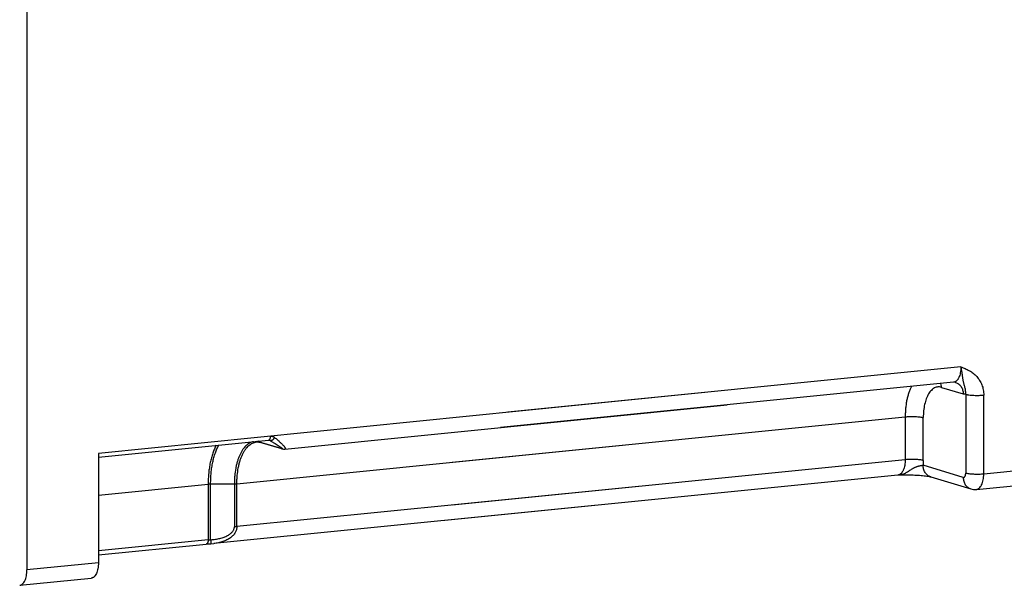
# Model space of a CAD drawing. Header units: millimetres. Extents: x 2798 to 3316, y 1544 to 1917.
# Tile 3 of 17: x 2836 to 2867, y 1567 to 1584. Entities that reach past the tile are written whole.
import ezdxf

# ---------------------------------------------------------------- set-up
doc = ezdxf.new("R2010")
doc.units = ezdxf.units.MM
doc.layers.add('_37386', color=7, linetype='Continuous')
doc.layers.add('_39061', color=7, linetype='Continuous')

msp = doc.modelspace()

# ---------------------------------------------------------------- linework, layer by layer
at = {"layer": '_37386', "color": 7, "linetype": 'Continuous'}
for p, q in [((2865.96145, 1573.44147), (2851.68589, 1572.01026)), ((2865.73251, 1572.95834), (2851.45695, 1571.52714)), ((2865.34932, 1572.79707), (2866.03572, 1572.59062)), ((2866.11372, 1572.57936), (2866.11372, 1570.0886)), ((2866.68199, 1570.06215), (2866.68199, 1572.55292)), ((2849.93349, 1570.43772), (2864.20905, 1571.86893)), ((2864.20905, 1571.86893), (2864.20905, 1570.51698)), ((2864.77732, 1570.49054), (2864.77732, 1571.84248)), ((2875.77872, 1570.97415), (2866.68199, 1570.06215)), ((2864.20905, 1570.51698), (2849.93349, 1569.08577)), ((2866.03572, 1569.95843), (2864.77112, 1570.33877)), ((2866.45305, 1569.57903), (2875.54978, 1570.49103)), ((2863.98011, 1570.03385), (2849.70455, 1568.60265)), ((2863.99406, 1570.0347), (2863.98011, 1570.03385)), ((2863.99334, 1570.03485), (2864.05688, 1570.03589)), ((2863.99406, 1570.0347), (2863.99409, 1570.0347)), ((2865.01157, 1569.97652), (2866.27617, 1569.59617))]:
    msp.add_line(p, q, dxfattribs=at)
msp.add_lwpolyline([(2864.05688, 1570.03589), (2864.09696, 1570.03649), (2864.13786, 1570.03703), (2864.18119, 1570.03748), (2864.22589, 1570.03777), (2864.27156, 1570.03784), (2864.31804, 1570.03765), (2864.3654, 1570.03717), (2864.4136, 1570.03634), (2864.46245, 1570.03513), (2864.51167, 1570.0335), (2864.56103, 1570.0314), (2864.61051, 1570.02879), (2864.65995, 1570.02564), (2864.70899, 1570.02191), (2864.75717, 1570.0176), (2864.80398, 1570.01271), (2864.84882, 1570.00724), (2864.8912, 1570.00122), (2864.93053, 1569.9947), (2864.96568, 1569.98786), (2864.99482, 1569.98113), (2865.01162, 1569.97651)], dxfattribs=at)
msp.add_arc((2863.96621, 1570.17319), 0.14, 275.697099, 281.052353, dxfattribs=at)
for points, knots in [([(2865.96145, 1573.44147), (2865.96145, 1573.4099), (2865.9588, 1573.34816), (2865.94675, 1573.25911), (2865.92687, 1573.17773), (2865.90371, 1573.11657), (2865.88144, 1573.07381), (2865.85857, 1573.03783), (2865.83229, 1573.00715), (2865.80264, 1572.98392), (2865.78008, 1572.971), (2865.75667, 1572.96221), (2865.74054, 1572.95917), (2865.73251, 1572.95837)], [0, 0, 0, 0, 0.16463329, 0.32181534, 0.46789203, 0.60066356, 0.66168167, 0.71902861, 0.82288964, 0.87014963, 0.91492224, 0.9579205, 1, 1, 1, 1]), ([(2865.96145, 1573.44147), (2866.00694, 1573.42363), (2866.09801, 1573.38791), (2866.20867, 1573.33509), (2866.29288, 1573.28436), (2866.37383, 1573.227), (2866.46699, 1573.14172), (2866.54347, 1573.0394), (2866.59353, 1572.94862), (2866.63612, 1572.85063), (2866.67217, 1572.71846), (2866.68199, 1572.6085), (2866.68199, 1572.55292)], [0, 0, 0, 0, 0.11910711, 0.23845285, 0.298293, 0.35855916, 0.48010022, 0.60444638, 0.66800021, 0.73250212, 0.86452308, 1, 1, 1, 1]), ([(2866.11372, 1572.57936), (2866.11591, 1572.62344), (2866.11499, 1572.68811), (2866.09915, 1572.76919), (2866.08466, 1572.82218), (2866.06973, 1572.86999), (2866.05602, 1572.91395), (2866.04506, 1572.9562), (2866.03648, 1572.99851), (2866.02987, 1573.04251), (2866.02425, 1573.08937), (2866.01861, 1573.13976), (2866.01203, 1573.19394), (2866.00513, 1573.24139), (2865.99829, 1573.28103), (2865.99022, 1573.32277), (2865.9783, 1573.37646), (2865.96733, 1573.41957), (2865.96145, 1573.44147)], [0, 0, 0, 0, 0.15072699, 0.21901851, 0.28171312, 0.33828601, 0.39009836, 0.43897688, 0.48731172, 0.53748371, 0.5909093, 0.6484809, 0.71069659, 0.77732279, 0.81220576, 0.84808742, 0.92253651, 1, 1, 1, 1]), ([(2864.40653, 1572.83121), (2864.39031, 1572.8002), (2864.35973, 1572.7348), (2864.32044, 1572.63066), (2864.28662, 1572.51836), (2864.2586, 1572.3988), (2864.23655, 1572.27295), (2864.2207, 1572.14181), (2864.21116, 1572.00655), (2864.20905, 1571.91508), (2864.20905, 1571.86893)], [0, 0, 0, 0, 0.10590882, 0.21824456, 0.33664504, 0.4606501, 0.58970572, 0.72319245, 0.86029678, 1, 1, 1, 1]), ([(2865.34932, 1572.79707), (2865.33108, 1572.80255), (2865.29404, 1572.81023), (2865.23762, 1572.81083), (2865.18224, 1572.80013), (2865.12871, 1572.77823), (2865.07757, 1572.74561), (2865.02929, 1572.70265), (2864.98424, 1572.64987), (2864.94277, 1572.5878), (2864.90528, 1572.51699), (2864.87203, 1572.43814), (2864.84336, 1572.35199), (2864.81091, 1572.22572), (2864.7898, 1572.09123), (2864.77912, 1571.95126), (2864.77732, 1571.87898), (2864.77732, 1571.84248)], [0, 0, 0, 0, 0.04513554, 0.08902571, 0.1328598, 0.17789092, 0.22527008, 0.27591877, 0.33046239, 0.38925863, 0.452472, 0.52004614, 0.59179353, 0.667433, 0.82877977, 0.91351681, 1, 1, 1, 1]), ([(2865.34932, 1572.79707), (2865.34932, 1572.80741), (2865.34794, 1572.8483), (2865.34105, 1572.88904), (2865.33269, 1572.91843)], [0, 0, 0, 0, 0.25296656, 1, 1, 1, 1]), ([(2865.79527, 1572.95287), (2865.78601, 1572.95566), (2865.76513, 1572.95955), (2865.74388, 1572.95948), (2865.73251, 1572.95834)], [0, 0, 0, 0, 0.45852728, 1, 1, 1, 1]), ([(2865.79527, 1572.95287), (2865.81272, 1572.94763), (2865.84686, 1572.93388), (2865.89384, 1572.90428), (2865.93555, 1572.86635), (2865.97108, 1572.82113), (2865.99954, 1572.76961), (2866.02034, 1572.71304), (2866.03291, 1572.65281), (2866.03572, 1572.61144), (2866.03572, 1572.59062)], [0, 0, 0, 0, 0.11738107, 0.23572584, 0.35602308, 0.478894, 0.60473607, 0.73375832, 0.86581948, 1, 1, 1, 1]), ([(2866.11372, 1572.57936), (2866.10074, 1572.57918), (2866.07432, 1572.58095), (2866.04851, 1572.58677), (2866.03572, 1572.59062)], [0, 0, 0, 0, 0.49291103, 1, 1, 1, 1]), ([(2866.11372, 1572.57936), (2866.12039, 1572.57736), (2866.13494, 1572.57346), (2866.15868, 1572.5682), (2866.18593, 1572.56321), (2866.22876, 1572.55675), (2866.28925, 1572.55022), (2866.36777, 1572.54512), (2866.45066, 1572.54287), (2866.53293, 1572.54351), (2866.60999, 1572.54677), (2866.65902, 1572.55062), (2866.68199, 1572.55292)], [0, 0, 0, 0, 0.03654799, 0.07907699, 0.12763627, 0.1820118, 0.30649328, 0.44691652, 0.59508625, 0.74181665, 0.87879567, 1, 1, 1, 1]), ([(2864.20905, 1571.86893), (2864.23375, 1571.8714), (2864.28495, 1571.87533), (2864.36341, 1571.87846), (2864.44394, 1571.87891), (2864.52341, 1571.87667), (2864.59881, 1571.87185), (2864.66728, 1571.86463), (2864.71868, 1571.85655), (2864.75427, 1571.84886), (2864.77002, 1571.84468), (2864.77732, 1571.84248)], [0, 0, 0, 0, 0.13032015, 0.26957016, 0.4122103, 0.55308175, 0.68695762, 0.80885829, 0.91447675, 0.95996991, 1, 1, 1, 1]), ([(2864.20905, 1570.51698), (2864.20905, 1570.48646), (2864.20657, 1570.4267), (2864.19529, 1570.34032), (2864.17668, 1570.26095), (2864.15498, 1570.20088), (2864.1341, 1570.15844), (2864.11254, 1570.1223), (2864.08781, 1570.09099), (2864.0598, 1570.06639), (2864.03844, 1570.05215), (2864.01622, 1570.0417), (2864.00077, 1570.0373), (2863.99305, 1570.03579)], [0, 0, 0, 0, 0.16285204, 0.31872305, 0.46416446, 0.59707012, 0.65843208, 0.71628883, 0.82152755, 0.86945986, 0.91476638, 0.95803518, 1, 1, 1, 1]), ([(2863.99417, 1570.03467), (2864.01063, 1570.03501), (2864.0437, 1570.03772), (2864.09278, 1570.04776), (2864.1413, 1570.06334), (2864.18937, 1570.08384), (2864.23708, 1570.10875), (2864.2848, 1570.13702), (2864.33294, 1570.16751), (2864.3818, 1570.19908), (2864.42343, 1570.22501), (2864.45759, 1570.24481), (2864.48363, 1570.25896), (2864.50996, 1570.27224), (2864.53646, 1570.2845), (2864.56299, 1570.29557), (2864.58945, 1570.30529), (2864.61563, 1570.31356), (2864.64911, 1570.32272), (2864.68155, 1570.32986), (2864.71245, 1570.33544), (2864.7335, 1570.33833), (2864.75291, 1570.33971), (2864.7653, 1570.33938), (2864.77112, 1570.33877)], [0, 0, 0, 0, 0.05837995, 0.11726067, 0.17717901, 0.23872191, 0.30224954, 0.36782921, 0.43527083, 0.5042044, 0.57402465, 0.60908496, 0.6441475, 0.67904578, 0.71359266, 0.74761317, 0.78094767, 0.81344266, 0.84491846, 0.90396558, 0.93107139, 0.95622658, 0.97923203, 1, 1, 1, 1]), ([(2864.77732, 1570.49054), (2864.77002, 1570.49274), (2864.75427, 1570.49691), (2864.71868, 1570.50461), (2864.66728, 1570.51269), (2864.59881, 1570.5199), (2864.52341, 1570.52472), (2864.44394, 1570.52697), (2864.36341, 1570.52652), (2864.28495, 1570.52339), (2864.23375, 1570.51946), (2864.20905, 1570.51698)], [0, 0, 0, 0, 0.04003009, 0.08552325, 0.19114171, 0.31304238, 0.44691825, 0.5877897, 0.73042984, 0.86967985, 1, 1, 1, 1]), ([(2864.77732, 1570.49054), (2864.77732, 1570.47773), (2864.77681, 1570.42709), (2864.77426, 1570.37647), (2864.77112, 1570.33877)], [0, 0, 0, 0, 0.25305666, 1, 1, 1, 1]), ([(2865.01157, 1569.97652), (2864.99404, 1569.98179), (2864.9593, 1569.99581), (2864.91124, 1570.02634), (2864.86833, 1570.06605), (2864.83229, 1570.11347), (2864.80425, 1570.16661), (2864.7847, 1570.2232), (2864.7735, 1570.28097), (2864.77112, 1570.31972), (2864.77112, 1570.33877)], [0, 0, 0, 0, 0.11800898, 0.23981807, 0.36501078, 0.49277599, 0.62183982, 0.75058021, 0.87721321, 1, 1, 1, 1]), ([(2866.03572, 1569.95843), (2866.0382, 1569.95768), (2866.04324, 1569.95664), (2866.05093, 1569.95657), (2866.05849, 1569.95802), (2866.06851, 1569.96208), (2866.0803, 1569.97137), (2866.092, 1569.98736), (2866.10148, 1570.00789), (2866.10851, 1570.03227), (2866.11277, 1570.05961), (2866.11372, 1570.07876), (2866.11372, 1570.0886)], [0, 0, 0, 0, 0.04504748, 0.08894175, 0.13286048, 0.17799551, 0.27587288, 0.38903132, 0.51970847, 0.66721591, 0.82899345, 1, 1, 1, 1]), ([(2866.68199, 1570.06215), (2866.65729, 1570.05968), (2866.60609, 1570.05575), (2866.52763, 1570.05262), (2866.44711, 1570.05217), (2866.36763, 1570.05441), (2866.29223, 1570.05923), (2866.22376, 1570.06645), (2866.17236, 1570.07453), (2866.13677, 1570.08222), (2866.12102, 1570.0864), (2866.11372, 1570.0886)], [0, 0, 0, 0, 0.13032015, 0.26957016, 0.4122103, 0.55308175, 0.68695762, 0.80885829, 0.91447675, 0.95996991, 1, 1, 1, 1]), ([(2866.45304, 1569.57906), (2866.46107, 1569.57986), (2866.4772, 1569.5829), (2866.50061, 1569.59169), (2866.52317, 1569.6046), (2866.55283, 1569.62784), (2866.5791, 1569.65851), (2866.60197, 1569.69449), (2866.62424, 1569.73725), (2866.64741, 1569.79841), (2866.66728, 1569.8798), (2866.67933, 1569.96884), (2866.68199, 1570.03059), (2866.68199, 1570.06215)], [0, 0, 0, 0, 0.0420795, 0.08507776, 0.12985037, 0.17711036, 0.28097139, 0.33831833, 0.39933644, 0.53210797, 0.67818466, 0.83536671, 1, 1, 1, 1]), ([(2866.03572, 1569.95843), (2866.03572, 1569.9376), (2866.03853, 1569.89624), (2866.05111, 1569.836), (2866.0719, 1569.77944), (2866.10036, 1569.72792), (2866.13589, 1569.68269), (2866.1776, 1569.64477), (2866.22458, 1569.61517), (2866.25873, 1569.60141), (2866.27617, 1569.59617)], [0, 0, 0, 0, 0.13418052, 0.26624168, 0.39526393, 0.521106, 0.64397692, 0.76427416, 0.88261893, 1, 1, 1, 1]), ([(2866.27617, 1569.59617), (2866.30466, 1569.5876), (2866.36346, 1569.57597), (2866.42342, 1569.57606), (2866.45305, 1569.57903)], [0, 0, 0, 0, 0.4997725, 1, 1, 1, 1])]:
    msp.add_open_spline(points, degree=3, knots=knots, dxfattribs=at)
at = {"layer": '_39061', "color": 7, "linetype": 'Continuous'}
for p, q in [((2836.53218, 1586.39684), (2836.53218, 1567.03946)), ((2858.82367, 1572.72587), (2838.78384, 1570.71676)), ((2844.6581, 1570.84551), (2858.59473, 1572.24274)), ((2838.78384, 1570.59126), (2844.1407, 1571.12831)), ((2843.14714, 1569.75735), (2857.07127, 1571.15332)), ((2843.85959, 1571.07286), (2843.81806, 1571.09596)), ((2844.54599, 1570.86641), (2843.85959, 1571.07286)), ((2843.88221, 1571.06329), (2843.85959, 1571.07286)), ((2844.56861, 1570.85684), (2843.88221, 1571.06329)), ((2844.15258, 1571.12816), (2844.19164, 1571.11641)), ((2844.16994, 1571.1257), (2844.16963, 1571.1258)), ((2844.19164, 1571.11641), (2844.16994, 1571.1257)), ((2838.78384, 1570.71676), (2838.78384, 1567.2652)), ((2844.54599, 1570.86641), (2844.56838, 1570.85691)), ((2844.56839, 1570.85691), (2844.57891, 1570.85388)), ((2844.57891, 1570.85388), (2844.61488, 1570.8464)), ((2844.61488, 1570.8464), (2844.65816, 1570.84554)), ((2838.78384, 1569.40331), (2842.24274, 1569.75009)), ((2842.24274, 1569.75009), (2842.24274, 1567.98846)), ((2842.32074, 1569.75372), (2843.06914, 1569.75372)), ((2842.32074, 1567.99417), (2842.32074, 1569.75372)), ((2843.06914, 1569.75372), (2843.06914, 1568.40177)), ((2857.07127, 1569.80138), (2843.14714, 1568.4054)), ((2843.14714, 1568.4054), (2843.14714, 1569.75735)), ((2856.84233, 1569.31825), (2842.41766, 1567.87209)), ((2842.24274, 1567.98846), (2838.78384, 1567.64169)), ((2838.78384, 1567.51619), (2842.1803, 1567.8567)), ((2842.32849, 1567.86546), (2842.41739, 1567.87214)), ((2838.78384, 1567.2652), (2836.53218, 1567.03946)), ((2836.30324, 1566.55633), (2838.5549, 1566.78208))]:
    msp.add_line(p, q, dxfattribs=at)
for points in [[(2844.14071, 1571.12831), (2844.15866, 1571.12808), (2844.16962, 1571.12577)], [(2842.18028, 1567.8567), (2842.2286, 1567.86043), (2842.30153, 1567.86415), (2842.32849, 1567.86545)]]:
    msp.add_lwpolyline(points, dxfattribs=at)
msp.add_arc((2843.78915, 1570.75476), 0.32226, 73.214646, 77.579915, dxfattribs=at)
for points, knots in [([(2844.20314, 1571.26007), (2844.20314, 1571.25335), (2844.20268, 1571.23982), (2844.20056, 1571.2197), (2844.19685, 1571.20013), (2844.19147, 1571.1818), (2844.18462, 1571.16536), (2844.17632, 1571.15144), (2844.16683, 1571.14053), (2844.15954, 1571.1351), (2844.15583, 1571.13307)], [0, 0, 0, 0, 0.14323595, 0.28790513, 0.43027346, 0.56679277, 0.69385821, 0.8085392, 0.91018984, 1, 1, 1, 1]), ([(2844.20314, 1571.26007), (2844.21524, 1571.26128), (2844.23961, 1571.26105), (2844.26924, 1571.25444), (2844.29159, 1571.2458), (2844.31285, 1571.23509), (2844.32761, 1571.22493), (2844.3368, 1571.21745)], [0, 0, 0, 0, 0.25354552, 0.50402891, 0.62864034, 0.75290086, 1, 1, 1, 1]), ([(2842.49377, 1570.97067), (2842.47315, 1570.93139), (2842.43428, 1570.8485), (2842.38435, 1570.71647), (2842.34136, 1570.57406), (2842.30573, 1570.42242), (2842.2777, 1570.26276), (2842.25755, 1570.09637), (2842.24542, 1569.92473), (2842.24274, 1569.80866), (2842.24274, 1569.75009)], [0, 0, 0, 0, 0.10585263, 0.21814993, 0.3365299, 0.46053145, 0.58959904, 0.72311114, 0.86025231, 1, 1, 1, 1]), ([(2842.32074, 1569.75372), (2842.32074, 1569.81289), (2842.3235, 1569.93012), (2842.33601, 1570.1034), (2842.3568, 1570.27119), (2842.38569, 1570.43196), (2842.42241, 1570.58434), (2842.46668, 1570.72708), (2842.51807, 1570.85896), (2842.55809, 1570.94147), (2842.57931, 1570.98045)], [0, 0, 0, 0, 0.14026197, 0.27782895, 0.41163421, 0.54083978, 0.66480004, 0.78294233, 0.89479474, 1, 1, 1, 1]), ([(2843.66863, 1571.08418), (2843.64726, 1571.08013), (2843.60448, 1571.06818), (2843.54286, 1571.03963), (2843.48358, 1571.00055), (2843.42706, 1570.9513), (2843.37361, 1570.89227), (2843.32358, 1570.82386), (2843.27727, 1570.74655), (2843.23497, 1570.66086), (2843.19697, 1570.56735), (2843.16349, 1570.46669), (2843.13477, 1570.35955), (2843.10258, 1570.20651), (2843.08153, 1570.04627), (2843.07092, 1569.88108), (2843.06914, 1569.7964), (2843.06914, 1569.75372)], [0, 0, 0, 0, 0.04191548, 0.08512182, 0.13037035, 0.17825641, 0.22920386, 0.28350428, 0.34130422, 0.40264113, 0.46746683, 0.53562822, 0.60691868, 0.68109073, 0.83686203, 0.91775853, 1, 1, 1, 1]), ([(2843.14714, 1569.75735), (2843.14714, 1569.80082), (2843.14901, 1569.88704), (2843.16016, 1570.05504), (2843.18226, 1570.21772), (2843.21609, 1570.37268), (2843.24622, 1570.48071), (2843.28132, 1570.58178), (2843.32111, 1570.67517), (2843.36536, 1570.76018), (2843.41373, 1570.83622), (2843.46592, 1570.90273), (2843.5216, 1570.95922), (2843.58037, 1571.00528), (2843.6419, 1571.04046), (2843.70571, 1571.06443), (2843.74965, 1571.07278), (2843.77152, 1571.07496)], [0, 0, 0, 0, 0.08310396, 0.16478712, 0.32176697, 0.39632486, 0.46783055, 0.53602583, 0.60069714, 0.6617041, 0.71902314, 0.77272435, 0.82301976, 0.87027557, 0.91501799, 0.95797044, 1, 1, 1, 1]), ([(2843.85959, 1571.07286), (2843.84508, 1571.07722), (2843.81591, 1571.08442), (2843.78613, 1571.08847), (2843.77135, 1571.08964)], [0, 0, 0, 0, 0.50553051, 1, 1, 1, 1]), ([(2843.77152, 1571.07497), (2843.78564, 1571.07638), (2843.81491, 1571.07689), (2843.84387, 1571.07269), (2843.85846, 1571.06948)], [0, 0, 0, 0, 0.48716207, 1, 1, 1, 1]), ([(2844.15583, 1571.13307), (2844.15344, 1571.13176), (2844.14852, 1571.12964), (2844.14327, 1571.12857), (2844.1407, 1571.12832)], [0, 0, 0, 0, 0.5140042, 1, 1, 1, 1]), ([(2844.3368, 1571.21745), (2844.33247, 1571.20951), (2844.32289, 1571.19379), (2844.30621, 1571.17165), (2844.28728, 1571.1517), (2844.26705, 1571.13503), (2844.2493, 1571.12453), (2844.23535, 1571.11873), (2844.22277, 1571.11494), (2844.20801, 1571.11311), (2844.19665, 1571.11481), (2844.19164, 1571.11641)], [0, 0, 0, 0, 0.14380793, 0.29229013, 0.43989048, 0.58021336, 0.70780744, 0.766013, 0.82015849, 0.91643988, 1, 1, 1, 1]), ([(2844.19164, 1571.11641), (2844.21993, 1571.10042), (2844.27395, 1571.06953), (2844.35038, 1571.02463), (2844.4177, 1570.98379), (2844.45914, 1570.95763), (2844.47807, 1570.9453)], [0, 0, 0, 0, 0.29215571, 0.55940899, 0.79693322, 1, 1, 1, 1]), ([(2844.3368, 1571.21745), (2844.36604, 1571.19321), (2844.4088, 1571.15715), (2844.46373, 1571.10895), (2844.50178, 1571.07445), (2844.53713, 1571.04098), (2844.5695, 1571.00878), (2844.59863, 1570.97821), (2844.61656, 1570.95806), (2844.62485, 1570.94827)], [0, 0, 0, 0, 0.28868232, 0.42510774, 0.55546858, 0.67907648, 0.7950813, 0.90247356, 1, 1, 1, 1]), ([(2844.47807, 1570.9453), (2844.48881, 1570.93831), (2844.50418, 1570.92812), (2844.52351, 1570.91474), (2844.53587, 1570.9059), (2844.54672, 1570.89781), (2844.55605, 1570.8905), (2844.56385, 1570.88398), (2844.5701, 1570.87826), (2844.57428, 1570.87393), (2844.57678, 1570.87085), (2844.57813, 1570.86891), (2844.57908, 1570.86717), (2844.57965, 1570.86563), (2844.57981, 1570.86427), (2844.57953, 1570.86308), (2844.57877, 1570.86214), (2844.57762, 1570.86148), (2844.5761, 1570.86105), (2844.5742, 1570.86083), (2844.57191, 1570.86082), (2844.56808, 1570.86111), (2844.56503, 1570.86163), (2844.56287, 1570.86206)], [0, 0, 0, 0, 0.25664263, 0.36914201, 0.47062854, 0.56096608, 0.64008311, 0.70792815, 0.76447055, 0.80972476, 0.82817565, 0.84390922, 0.85703692, 0.86777339, 0.87653754, 0.88408029, 0.89152149, 0.90001249, 0.91035283, 0.92299009, 0.93816522, 0.95601288, 1, 1, 1, 1]), ([(2844.62485, 1570.94827), (2844.63038, 1570.94174), (2844.64064, 1570.9292), (2844.65424, 1570.91086), (2844.66352, 1570.89639), (2844.66921, 1570.88566), (2844.6724, 1570.87849), (2844.67465, 1570.87188), (2844.6759, 1570.86586), (2844.67609, 1570.86044), (2844.6751, 1570.85565), (2844.67277, 1570.85159), (2844.66906, 1570.84848), (2844.66404, 1570.84639), (2844.66023, 1570.84573), (2844.65815, 1570.84552)], [0, 0, 0, 0, 0.19945381, 0.37756903, 0.53202099, 0.59964255, 0.66056286, 0.71469393, 0.76216285, 0.80356224, 0.84025544, 0.87471373, 0.91046486, 0.95122542, 1, 1, 1, 1]), ([(2844.56287, 1570.86206), (2844.56028, 1570.86257), (2844.55462, 1570.86391), (2844.54903, 1570.8655), (2844.54599, 1570.86641)], [0, 0, 0, 0, 0.45464595, 1, 1, 1, 1]), ([(2842.24274, 1569.75009), (2842.25525, 1569.75134), (2842.28124, 1569.75314), (2842.30728, 1569.75372), (2842.32074, 1569.75372)], [0, 0, 0, 0, 0.48293977, 1, 1, 1, 1]), ([(2843.06914, 1569.75372), (2843.08261, 1569.75372), (2843.10864, 1569.75429), (2843.13463, 1569.75609), (2843.14714, 1569.75735)], [0, 0, 0, 0, 0.51706023, 1, 1, 1, 1]), ([(2842.32074, 1567.99417), (2842.37089, 1567.99666), (2842.44533, 1568.00383), (2842.54237, 1568.0203), (2842.61192, 1568.03569), (2842.67835, 1568.05408), (2842.74114, 1568.07533), (2842.79975, 1568.09928), (2842.85365, 1568.12579), (2842.90234, 1568.15474), (2842.94545, 1568.1858), (2842.98269, 1568.21867), (2843.01373, 1568.25314), (2843.0382, 1568.289), (2843.05592, 1568.32594), (2843.0667, 1568.36363), (2843.06914, 1568.38919), (2843.06914, 1568.40177)], [0, 0, 0, 0, 0.16382647, 0.2434824, 0.32104946, 0.39611336, 0.46828129, 0.53719192, 0.60253207, 0.66408128, 0.72177752, 0.77565098, 0.82585137, 0.87271462, 0.91682244, 0.9589388, 1, 1, 1, 1]), ([(2843.14715, 1568.4054), (2843.14715, 1568.38934), (2843.14488, 1568.35703), (2843.13477, 1568.30917), (2843.11806, 1568.26222), (2843.0949, 1568.21655), (2843.06539, 1568.17252), (2843.02983, 1568.13043), (2842.98853, 1568.09053), (2842.94178, 1568.05312), (2842.88984, 1568.01855), (2842.83312, 1567.98709), (2842.77207, 1567.95887), (2842.68436, 1567.9253), (2842.56669, 1567.89274), (2842.46904, 1567.87741), (2842.41897, 1567.8723)], [0, 0, 0, 0, 0.04909257, 0.0985869, 0.14903234, 0.20091785, 0.2546727, 0.3106254, 0.36898698, 0.42987476, 0.49334529, 0.55938719, 0.62788935, 0.69868033, 0.84618553, 1, 1, 1, 1]), ([(2843.14714, 1568.4054), (2843.13463, 1568.40415), (2843.10864, 1568.40235), (2843.08261, 1568.40177), (2843.06914, 1568.40177)], [0, 0, 0, 0, 0.48294093, 1, 1, 1, 1]), ([(2842.24274, 1567.98846), (2842.24274, 1567.98053), (2842.24211, 1567.96459), (2842.23916, 1567.94106), (2842.23393, 1567.91863), (2842.22655, 1567.89838), (2842.21717, 1567.88131), (2842.20603, 1567.8683), (2842.19541, 1567.86091), (2842.18672, 1567.85771), (2842.18242, 1567.85692), (2842.1803, 1567.85671)], [0, 0, 0, 0, 0.15187465, 0.30468457, 0.45304933, 0.59168068, 0.71578355, 0.82362445, 0.91685996, 0.95930523, 1, 1, 1, 1]), ([(2842.24274, 1567.98846), (2842.24883, 1567.98907), (2842.26138, 1567.99005), (2842.2874, 1567.99159), (2842.30732, 1567.99283), (2842.32074, 1567.99416)], [0, 0, 0, 0, 0.23483948, 0.48247886, 1, 1, 1, 1]), ([(2842.32074, 1567.99417), (2842.32116, 1567.98599), (2842.32201, 1567.96971), (2842.32309, 1567.94956), (2842.32395, 1567.93386), (2842.32458, 1567.92277), (2842.32518, 1567.91235), (2842.32574, 1567.90276), (2842.32627, 1567.89413), (2842.32675, 1567.88657), (2842.32712, 1567.88096), (2842.32739, 1567.87706), (2842.32757, 1567.87457), (2842.32774, 1567.8724), (2842.32789, 1567.87053), (2842.32802, 1567.86897), (2842.32814, 1567.86771), (2842.32825, 1567.86675), (2842.32833, 1567.86613), (2842.32839, 1567.86577), (2842.32842, 1567.8656), (2842.32845, 1567.86551), (2842.32848, 1567.86545), (2842.32849, 1567.86546)], [0, 0, 0, 0, 0.19054208, 0.37901872, 0.46958807, 0.55613783, 0.6374664, 0.7123721, 0.77966758, 0.83855335, 0.88865355, 0.9102984, 0.92961408, 0.94655643, 0.9610824, 0.9731947, 0.98295792, 0.99044153, 0.99571629, 0.99754868, 0.99885837, 0.99966048, 1, 1, 1, 1]), ([(2838.78384, 1567.2652), (2838.78384, 1567.23361), (2838.78121, 1567.17186), (2838.76913, 1567.08282), (2838.74926, 1567.00143), (2838.7222, 1566.93003), (2838.69332, 1566.87884), (2838.66696, 1566.84524), (2838.64656, 1566.82452), (2838.62501, 1566.80764), (2838.60245, 1566.79474), (2838.57905, 1566.78594), (2838.56293, 1566.78289), (2838.5549, 1566.78209)], [0, 0, 0, 0, 0.16474107, 0.32182638, 0.46786724, 0.60066798, 0.7189226, 0.77263882, 0.82295091, 0.87020924, 0.91496528, 0.95794131, 1, 1, 1, 1]), ([(2836.30324, 1566.55634), (2836.31126, 1566.55714), (2836.32738, 1566.56019), (2836.35078, 1566.56899), (2836.37334, 1566.58189), (2836.39489, 1566.59878), (2836.41529, 1566.6195), (2836.44165, 1566.65309), (2836.47053, 1566.70429), (2836.49759, 1566.77569), (2836.51746, 1566.85708), (2836.52954, 1566.94612), (2836.53218, 1567.00787), (2836.53218, 1567.03946)], [0, 0, 0, 0, 0.04205866, 0.08503467, 0.12979069, 0.17704901, 0.22736109, 0.28107729, 0.3993319, 0.53213263, 0.67817351, 0.8352589, 1, 1, 1, 1])]:
    msp.add_open_spline(points, degree=3, knots=knots, dxfattribs=at)

doc.saveas('drawing.dxf')
